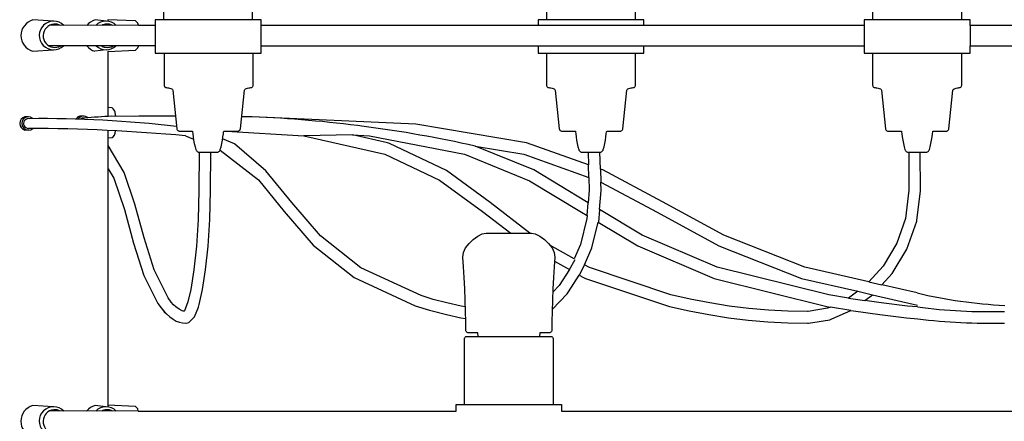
# Model space of a CAD drawing. Header units: centimetres. Extents: x -160 to 50, y -48 to 221.
# Tile 29 of 32: x 0 to 30, y 115 to 127. Entities that reach past the tile are written whole.
import ezdxf

# ---------------------------------------------------------------- set-up
doc = ezdxf.new("R2010")
doc.units = ezdxf.units.CM
doc.layers.add('FLOS', color=30, linetype='Continuous')

# ---------------------------------------------------------------- blocks, each defined once
blk = doc.blocks.new('2097-50_EL_frontal')
for p, q in [((4.658, 57.457), (4.658, 55.504)), ((7.313, 55.504), (7.313, 57.457)), ((16.076, 57.457), (16.076, 55.504)), ((18.732, 55.504), (18.732, 57.457)), ((25.8, 57.457), (25.8, 55.504)), ((28.456, 55.504), (28.456, 57.457)), ((2.945, 55.461, 0.142), (2.62, 55.496, 0.047)), ((3.823, 55.47), (2.998, 55.504)), ((2.998, 55.504), (2.998, 55.458)), ((4.441, 55.504), (4.407, 55.504)), ((4.407, 55.504), (4.407, 54.725)), ((4.543, 55.504), (4.441, 55.504)), ((4.708, 55.504), (4.543, 55.504)), ((4.929, 55.504), (4.708, 55.504)), ((5.196, 55.504), (4.929, 55.504)), ((5.498, 55.504), (5.196, 55.504)), ((5.821, 55.504), (5.498, 55.504)), ((6.151, 55.504), (5.821, 55.504)), ((6.474, 55.504), (6.151, 55.504)), ((6.775, 55.504), (6.474, 55.504)), ((7.042, 55.504), (6.775, 55.504)), ((7.263, 55.504), (7.042, 55.504)), ((7.428, 55.504), (7.263, 55.504)), ((7.53, 55.504), (7.428, 55.504)), ((7.565, 55.504), (7.53, 55.504)), ((7.565, 54.725), (7.565, 55.504)), ((15.859, 55.504), (15.825, 55.504)), ((15.825, 55.504), (15.825, 55.334)), ((15.961, 55.504), (15.859, 55.504)), ((16.33, 55.504), (15.961, 55.504)), ((16.347, 55.504), (16.33, 55.504)), ((16.614, 55.504), (16.347, 55.504)), ((16.916, 55.504), (16.614, 55.504)), ((17.239, 55.504), (16.916, 55.504)), ((17.569, 55.504), (17.239, 55.504)), ((17.892, 55.504), (17.569, 55.504)), ((18.194, 55.504), (17.892, 55.504)), ((18.461, 55.504), (18.194, 55.504)), ((18.681, 55.504), (18.461, 55.504)), ((18.847, 55.504), (18.681, 55.504)), ((18.949, 55.504), (18.847, 55.504)), ((18.983, 55.504), (18.949, 55.504)), ((18.983, 55.334), (18.983, 55.504)), ((25.584, 55.504), (25.549, 55.504)), ((25.549, 55.504), (25.549, 55.334)), ((25.686, 55.504), (25.584, 55.504)), ((25.851, 55.504), (25.686, 55.504)), ((26.071, 55.504), (25.851, 55.504)), ((26.339, 55.504), (26.071, 55.504)), ((26.64, 55.504), (26.339, 55.504)), ((26.963, 55.504), (26.64, 55.504)), ((27.293, 55.504), (26.963, 55.504)), ((27.616, 55.504), (27.293, 55.504)), ((27.918, 55.504), (27.616, 55.504)), ((28.185, 55.504), (27.918, 55.504)), ((28.406, 55.504), (28.185, 55.504)), ((28.571, 55.504), (28.406, 55.504)), ((28.673, 55.504), (28.571, 55.504)), ((28.707, 55.504), (28.673, 55.504)), ((28.707, 55.334), (28.707, 55.504)), ((3.909, 55.336), (1.258, 55.333)), ((3.844, 55.448), (3.823, 55.47)), ((3.891, 55.398), (3.844, 55.448)), ((3.908, 55.343), (3.891, 55.398)), ((3.909, 55.334), (3.908, 55.343)), ((4.407, 55.334), (3.909, 55.334)), ((18.983, 55.334), (7.565, 55.334)), ((25.549, 55.334), (18.983, 55.334)), ((25.549, 55.334), (25.549, 54.725)), ((35.758, 55.334), (28.707, 55.334)), ((28.707, 55.334), (28.707, 54.725)), ((4.407, 54.725), (1.244, 54.724)), ((2.945, 54.606, 0.142), (2.61, 54.564, 0.047)), ((3.823, 54.59), (3.844, 54.611)), ((3.844, 54.611), (3.891, 54.661)), ((3.891, 54.661), (3.908, 54.716)), ((3.908, 54.716), (3.909, 54.725)), ((4.407, 54.725), (4.407, 54.504)), ((7.565, 54.504), (7.565, 54.725)), ((7.565, 54.725), (18.983, 54.725)), ((15.825, 54.725), (15.825, 54.504)), ((18.983, 54.504), (18.983, 54.725)), ((18.983, 54.725), (25.549, 54.725)), ((25.549, 54.725), (25.549, 54.504)), ((28.707, 54.504), (28.707, 54.725)), ((28.707, 54.725), (35.758, 54.725)), ((2.998, 54.555), (3.823, 54.59)), ((3.002, 54.555), (3.002, 52.882)), ((4.407, 54.504), (4.441, 54.504)), ((4.441, 54.504), (4.543, 54.504)), ((4.543, 54.504), (4.708, 54.504)), ((4.675, 54.504), (4.675, 53.552)), ((4.708, 54.504), (4.929, 54.504)), ((4.929, 54.504), (5.196, 54.504)), ((5.196, 54.504), (5.498, 54.504)), ((5.498, 54.504), (5.821, 54.504)), ((5.821, 54.504), (6.151, 54.504)), ((6.151, 54.504), (6.474, 54.504)), ((6.474, 54.504), (6.775, 54.504)), ((6.775, 54.504), (7.042, 54.504)), ((7.042, 54.504), (7.263, 54.504)), ((7.263, 54.504), (7.428, 54.504)), ((7.331, 53.552), (7.331, 54.504)), ((7.428, 54.504), (7.53, 54.504)), ((7.53, 54.504), (7.565, 54.504)), ((15.825, 54.504), (15.859, 54.504)), ((15.859, 54.504), (15.961, 54.504)), ((15.961, 54.504), (16.127, 54.504)), ((16.076, 54.504), (16.076, 53.552)), ((16.127, 54.504), (16.347, 54.504)), ((16.347, 54.504), (16.614, 54.504)), ((16.614, 54.504), (16.916, 54.504)), ((16.916, 54.504), (17.239, 54.504)), ((17.239, 54.504), (17.569, 54.504)), ((17.569, 54.504), (17.892, 54.504)), ((17.892, 54.504), (18.194, 54.504)), ((18.194, 54.504), (18.461, 54.504)), ((18.461, 54.504), (18.681, 54.504)), ((18.681, 54.504), (18.847, 54.504)), ((18.732, 53.552), (18.732, 54.504)), ((18.847, 54.504), (18.949, 54.504)), ((18.949, 54.504), (18.983, 54.504)), ((25.549, 54.504), (25.584, 54.504)), ((25.584, 54.504), (25.686, 54.504)), ((25.686, 54.504), (25.851, 54.504)), ((25.8, 54.504), (25.8, 53.552)), ((25.851, 54.504), (26.071, 54.504)), ((26.071, 54.504), (26.339, 54.504)), ((26.339, 54.504), (26.64, 54.504)), ((26.64, 54.504), (26.963, 54.504)), ((26.963, 54.504), (27.293, 54.504)), ((27.293, 54.504), (27.616, 54.504)), ((27.616, 54.504), (27.918, 54.504)), ((27.918, 54.504), (28.185, 54.504)), ((28.185, 54.504), (28.406, 54.504)), ((28.406, 54.504), (28.571, 54.504)), ((28.456, 53.552), (28.456, 54.504)), ((28.571, 54.504), (28.673, 54.504)), ((28.673, 54.504), (28.707, 54.504)), ((4.675, 53.552), (4.677, 53.535)), ((4.677, 53.535), (4.683, 53.519)), ((4.683, 53.519), (4.692, 53.506)), ((4.692, 53.506), (4.703, 53.494)), ((4.703, 53.494), (4.717, 53.485)), ((4.717, 53.485), (4.732, 53.48)), ((4.732, 53.48), (4.749, 53.478)), ((4.749, 53.478), (4.774, 53.476)), ((4.774, 53.476), (4.805, 53.471)), ((4.805, 53.471), (4.84, 53.462)), ((4.84, 53.462), (4.874, 53.451)), ((4.874, 53.451), (4.905, 53.437)), ((4.905, 53.437), (4.926, 53.421)), ((7.08, 53.421), (7.101, 53.437)), ((7.101, 53.437), (7.132, 53.451)), ((7.132, 53.451), (7.166, 53.462)), ((7.166, 53.462), (7.201, 53.471)), ((7.201, 53.471), (7.232, 53.476)), ((7.232, 53.476), (7.257, 53.478)), ((7.257, 53.478), (7.274, 53.48)), ((7.274, 53.48), (7.289, 53.485)), ((7.289, 53.485), (7.303, 53.494)), ((7.303, 53.494), (7.314, 53.506)), ((7.314, 53.506), (7.323, 53.519)), ((7.323, 53.519), (7.329, 53.535)), ((7.329, 53.535), (7.331, 53.552)), ((16.076, 53.552), (16.078, 53.535)), ((16.078, 53.535), (16.084, 53.519)), ((16.084, 53.519), (16.093, 53.506)), ((16.093, 53.506), (16.104, 53.494)), ((16.104, 53.494), (16.118, 53.485)), ((16.118, 53.485), (16.133, 53.48)), ((16.133, 53.48), (16.15, 53.478)), ((16.15, 53.478), (16.175, 53.476)), ((16.175, 53.476), (16.206, 53.471)), ((16.206, 53.471), (16.241, 53.462)), ((16.241, 53.462), (16.275, 53.451)), ((16.275, 53.451), (16.306, 53.437)), ((16.306, 53.437), (16.327, 53.421)), ((18.481, 53.421), (18.502, 53.437)), ((18.502, 53.437), (18.533, 53.451)), ((18.533, 53.451), (18.567, 53.462)), ((18.567, 53.462), (18.602, 53.471)), ((18.602, 53.471), (18.633, 53.476)), ((18.633, 53.476), (18.658, 53.478)), ((18.658, 53.478), (18.675, 53.48)), ((18.675, 53.48), (18.69, 53.485)), ((18.69, 53.485), (18.704, 53.494)), ((18.704, 53.494), (18.715, 53.506)), ((18.715, 53.506), (18.724, 53.519)), ((18.724, 53.519), (18.73, 53.535)), ((18.73, 53.535), (18.732, 53.552)), ((25.8, 53.552), (25.802, 53.535)), ((25.802, 53.535), (25.808, 53.519)), ((25.808, 53.519), (25.817, 53.506)), ((25.817, 53.506), (25.828, 53.494)), ((25.828, 53.494), (25.842, 53.485)), ((25.842, 53.485), (25.857, 53.48)), ((25.857, 53.48), (25.874, 53.478)), ((25.874, 53.478), (25.899, 53.476)), ((25.899, 53.476), (25.93, 53.471)), ((25.93, 53.471), (25.965, 53.462)), ((25.965, 53.462), (25.999, 53.451)), ((25.999, 53.451), (26.03, 53.437)), ((26.03, 53.437), (26.051, 53.421)), ((28.205, 53.421), (28.227, 53.437)), ((28.227, 53.437), (28.257, 53.451)), ((28.257, 53.451), (28.291, 53.462)), ((28.291, 53.462), (28.326, 53.471)), ((28.326, 53.471), (28.357, 53.476)), ((28.357, 53.476), (28.382, 53.478)), ((28.382, 53.478), (28.399, 53.48)), ((28.399, 53.48), (28.414, 53.485)), ((28.414, 53.485), (28.428, 53.494)), ((28.428, 53.494), (28.439, 53.506)), ((28.439, 53.506), (28.448, 53.519)), ((28.448, 53.519), (28.454, 53.535)), ((28.454, 53.535), (28.456, 53.552)), ((4.926, 53.421), (4.936, 53.404)), ((4.936, 53.404), (5.055, 52.252)), ((6.951, 52.252), (7.07, 53.404)), ((7.07, 53.404), (7.08, 53.421)), ((16.327, 53.421), (16.337, 53.404)), ((16.337, 53.404), (16.456, 52.252)), ((18.352, 52.252), (18.471, 53.404)), ((18.471, 53.404), (18.481, 53.421)), ((26.051, 53.421), (26.061, 53.404)), ((26.061, 53.404), (26.18, 52.252)), ((28.076, 52.252), (28.195, 53.404)), ((28.195, 53.404), (28.205, 53.421)), ((3.131, 52.871), (2.998, 52.882)), ((2.998, 52.882), (2.998, 52.62)), ((3.153, 52.85), (3.131, 52.871)), ((3.199, 52.798), (3.153, 52.85)), ((0.631, 52.607, -0.203), (0.522, 52.607, -0.203)), ((2.275, 52.626), (2.166, 52.626)), ((3.791, 52.621), (3.114, 52.627)), ((3.216, 52.743), (3.199, 52.798)), ((3.23, 52.657), (3.216, 52.743)), ((3.232, 52.626), (3.23, 52.657)), ((3.92, 52.627), (3.791, 52.621)), ((4.288, 52.625), (3.92, 52.627)), ((4.348, 52.627), (4.288, 52.625)), ((5.017, 52.623), (4.348, 52.627)), ((7.305, 52.607), (6.988, 52.609)), ((12.178, 52.387), (7.305, 52.607)), ((15.484, 51.829), (12.178, 52.387)), ((0.631, 52.211, -0.203), (0.522, 52.211, -0.203)), ((2.998, 52.201), (2.998, 51.977)), ((2.998, 51.977), (3.131, 51.988)), ((3.002, 51.977), (3.002, 44.002)), ((3.131, 51.988), (3.153, 52.009)), ((3.153, 52.009), (3.199, 52.061)), ((3.199, 52.061), (3.216, 52.116)), ((3.216, 52.116), (3.228, 52.19)), ((5.055, 52.252), (5.059, 52.235)), ((5.059, 52.235), (5.066, 52.219)), ((5.066, 52.219), (5.076, 52.205)), ((5.076, 52.205), (5.089, 52.194)), ((5.089, 52.194), (5.103, 52.186)), ((5.103, 52.186), (5.119, 52.18)), ((5.119, 52.18), (5.137, 52.178)), ((5.137, 52.178), (5.156, 52.178)), ((5.156, 52.178), (5.212, 52.178)), ((5.212, 52.178), (5.302, 52.178)), ((5.302, 52.178), (5.424, 52.178)), ((5.316, 52.041), (5.553, 51.942)), ((5.424, 52.178), (5.519, 52.178)), ((5.519, 52.178), (5.522, 52.156)), ((5.522, 52.156), (5.53, 52.097)), ((5.53, 52.097), (5.542, 52.012)), ((5.542, 52.012), (5.557, 51.913)), ((6.414, 51.913), (6.43, 52.012)), ((6.43, 52.012), (6.442, 52.097)), ((6.442, 52.097), (6.45, 52.156)), ((6.45, 52.156), (6.453, 52.178)), ((6.453, 52.178), (6.527, 52.178)), ((6.47, 52.178), (6.583, 52.178)), ((6.527, 52.178), (8.842, 52.038)), ((6.583, 52.178), (6.704, 52.178)), ((6.704, 52.178), (6.794, 52.178)), ((6.794, 52.178), (6.85, 52.178)), ((6.85, 52.178), (6.869, 52.178)), ((6.869, 52.178), (6.887, 52.18)), ((6.887, 52.18), (6.903, 52.186)), ((6.903, 52.186), (6.918, 52.194)), ((6.918, 52.194), (6.93, 52.205)), ((6.93, 52.205), (6.94, 52.219)), ((6.94, 52.219), (6.947, 52.235)), ((6.947, 52.235), (6.951, 52.252)), ((10.292, 52.065), (8.842, 52.038)), ((8.842, 52.038), (11.257, 51.494)), ((11.339, 51.829), (10.292, 52.065)), ((10.292, 52.065), (10.804, 52.038)), ((10.804, 52.038), (13.631, 51.489)), ((16.456, 52.252), (16.46, 52.235)), ((16.46, 52.235), (16.467, 52.219)), ((16.467, 52.219), (16.477, 52.205)), ((16.477, 52.205), (16.489, 52.194)), ((16.489, 52.194), (16.504, 52.186)), ((16.504, 52.186), (16.52, 52.18)), ((16.52, 52.18), (16.538, 52.178)), ((16.538, 52.178), (16.557, 52.178)), ((16.557, 52.178), (16.613, 52.178)), ((16.613, 52.178), (16.703, 52.178)), ((16.703, 52.178), (16.824, 52.178)), ((16.824, 52.178), (16.937, 52.178)), ((16.937, 52.178), (16.94, 52.156)), ((16.94, 52.156), (16.948, 52.097)), ((16.948, 52.097), (16.96, 52.012)), ((16.96, 52.012), (16.976, 51.913)), ((17.832, 51.913), (17.848, 52.012)), ((17.848, 52.012), (17.86, 52.097)), ((17.86, 52.097), (17.868, 52.156)), ((17.868, 52.156), (17.871, 52.178)), ((17.871, 52.178), (17.984, 52.178)), ((17.984, 52.178), (18.105, 52.178)), ((18.105, 52.178), (18.195, 52.178)), ((18.195, 52.178), (18.251, 52.178)), ((18.251, 52.178), (18.27, 52.178)), ((18.27, 52.178), (18.288, 52.18)), ((18.288, 52.18), (18.304, 52.186)), ((18.304, 52.186), (18.318, 52.194)), ((18.318, 52.194), (18.331, 52.205)), ((18.331, 52.205), (18.341, 52.219)), ((18.341, 52.219), (18.348, 52.235)), ((18.348, 52.235), (18.352, 52.252)), ((26.18, 52.252), (26.184, 52.235)), ((26.184, 52.235), (26.191, 52.219)), ((26.191, 52.219), (26.201, 52.205)), ((26.201, 52.205), (26.214, 52.194)), ((26.214, 52.194), (26.228, 52.186)), ((26.228, 52.186), (26.244, 52.18)), ((26.244, 52.18), (26.262, 52.178)), ((26.262, 52.178), (26.281, 52.178)), ((26.281, 52.178), (26.337, 52.178)), ((26.337, 52.178), (26.427, 52.178)), ((26.427, 52.178), (26.549, 52.178)), ((26.549, 52.178), (26.661, 52.178)), ((26.661, 52.178), (26.664, 52.156)), ((26.664, 52.156), (26.672, 52.097)), ((26.672, 52.097), (26.684, 52.012)), ((26.684, 52.012), (26.7, 51.913)), ((27.556, 51.913), (27.572, 52.012)), ((27.572, 52.012), (27.584, 52.097)), ((27.584, 52.097), (27.592, 52.156)), ((27.592, 52.156), (27.595, 52.178)), ((27.595, 52.178), (27.708, 52.178)), ((27.708, 52.178), (27.829, 52.178)), ((27.829, 52.178), (27.919, 52.178)), ((27.919, 52.178), (27.975, 52.178)), ((27.975, 52.178), (27.994, 52.178)), ((27.994, 52.178), (28.012, 52.18)), ((28.012, 52.18), (28.028, 52.186)), ((28.028, 52.186), (28.043, 52.194)), ((28.043, 52.194), (28.055, 52.205)), ((28.055, 52.205), (28.065, 52.219)), ((28.065, 52.219), (28.072, 52.235)), ((28.072, 52.235), (28.076, 52.252)), ((3.481, 50.947), (3.009, 51.749)), ((3.481, 50.947), (3.009, 51.749)), ((5.557, 51.913), (5.576, 51.809)), ((5.576, 51.809), (5.597, 51.713)), ((5.597, 51.713), (5.619, 51.636)), ((6.352, 51.636), (6.375, 51.713)), ((6.375, 51.713), (6.396, 51.809)), ((6.396, 51.809), (6.414, 51.913)), ((6.779, 51.803), (6.42, 51.953)), ((7.71, 51), (6.779, 51.803)), ((11.394, 51.809), (11.339, 51.829)), ((13.092, 51.005), (11.394, 51.809)), ((15.696, 51.024), (13.948, 51.734)), ((13.948, 51.734), (15.398, 51.489)), ((17.331, 51.176), (15.484, 51.829)), ((16.976, 51.913), (16.994, 51.809)), ((16.994, 51.809), (17.015, 51.713)), ((17.015, 51.713), (17.037, 51.636)), ((17.771, 51.636), (17.793, 51.713)), ((17.793, 51.713), (17.814, 51.809)), ((17.814, 51.809), (17.832, 51.913)), ((26.7, 51.913), (26.718, 51.809)), ((26.718, 51.809), (26.739, 51.713)), ((26.739, 51.713), (26.761, 51.636)), ((27.495, 51.636), (27.517, 51.713)), ((27.517, 51.713), (27.538, 51.809)), ((27.538, 51.809), (27.556, 51.913)), ((5.619, 51.636), (5.627, 51.616)), ((5.627, 51.616), (5.637, 51.598)), ((5.637, 51.598), (5.649, 51.583)), ((5.649, 51.583), (5.662, 51.569)), ((5.662, 51.569), (5.677, 51.559)), ((5.677, 51.559), (5.692, 51.553)), ((5.692, 51.553), (5.709, 51.551)), ((5.725, 51.551), (5.709, 50.414)), ((5.725, 51.551), (5.709, 50.414)), ((5.709, 51.551), (5.715, 51.551)), ((5.715, 51.551), (5.733, 51.551)), ((5.733, 51.551), (5.762, 51.551)), ((5.762, 51.551), (5.801, 51.551)), ((5.801, 51.551), (5.848, 51.551)), ((5.848, 51.551), (5.9, 51.551)), ((5.9, 51.551), (5.957, 51.551)), ((5.957, 51.551), (6.015, 51.551)), ((6.015, 51.551), (6.071, 51.551)), ((6.057, 50.41), (6.073, 51.551)), ((6.057, 50.41), (6.073, 51.551)), ((6.071, 51.551), (6.124, 51.551)), ((6.124, 51.551), (6.171, 51.551)), ((6.171, 51.551), (6.209, 51.551)), ((6.209, 51.551), (6.238, 51.551)), ((6.238, 51.551), (6.256, 51.551)), ((6.256, 51.551), (6.262, 51.551)), ((6.262, 51.551), (6.279, 51.553)), ((6.279, 51.553), (6.295, 51.559)), ((6.295, 51.559), (6.31, 51.569)), ((6.31, 51.569), (6.323, 51.583)), ((6.323, 51.583), (6.335, 51.598)), ((6.335, 51.598), (6.344, 51.616)), ((6.343, 51.613), (7.494, 50.726)), ((6.344, 51.616), (6.352, 51.636)), ((11.257, 51.494), (12.888, 50.722)), ((13.631, 51.489), (15.568, 50.702)), ((15.398, 51.489), (17.341, 50.801)), ((17.037, 51.636), (17.045, 51.616)), ((17.045, 51.616), (17.055, 51.598)), ((17.055, 51.598), (17.067, 51.583)), ((17.067, 51.583), (17.08, 51.569)), ((17.08, 51.569), (17.095, 51.559)), ((17.095, 51.559), (17.111, 51.553)), ((17.111, 51.553), (17.128, 51.551)), ((17.128, 51.551), (17.134, 51.551)), ((17.134, 51.551), (17.151, 51.551)), ((17.151, 51.551), (17.18, 51.551)), ((17.18, 51.551), (17.219, 51.551)), ((17.219, 51.551), (17.266, 51.551)), ((17.266, 51.551), (17.319, 51.551)), ((17.319, 51.551), (17.375, 51.551)), ((17.321, 51.551), (17.331, 51.176)), ((17.375, 51.551), (17.433, 51.551)), ((17.433, 51.551), (17.489, 51.551)), ((17.489, 51.551), (17.542, 51.551)), ((17.542, 51.551), (17.589, 51.551)), ((17.589, 51.551), (17.628, 51.551)), ((17.628, 51.551), (17.656, 51.551)), ((17.656, 51.551), (17.674, 51.551)), ((17.685, 51.05), (17.671, 51.551)), ((17.674, 51.551), (17.68, 51.551)), ((17.68, 51.551), (17.697, 51.553)), ((17.697, 51.553), (17.713, 51.559)), ((17.713, 51.559), (17.728, 51.569)), ((17.728, 51.569), (17.741, 51.583)), ((17.741, 51.583), (17.753, 51.598)), ((17.753, 51.598), (17.763, 51.616)), ((17.763, 51.616), (17.771, 51.636)), ((26.761, 51.636), (26.769, 51.616)), ((26.769, 51.616), (26.779, 51.598)), ((26.779, 51.598), (26.791, 51.583)), ((26.791, 51.583), (26.804, 51.569)), ((26.804, 51.569), (26.819, 51.559)), ((26.819, 51.559), (26.835, 51.553)), ((26.835, 51.553), (26.852, 51.551)), ((26.852, 51.551), (26.858, 51.551)), ((26.858, 51.551), (26.876, 51.551)), ((26.875, 51.551), (26.881, 50.42)), ((26.876, 51.551), (26.904, 51.551)), ((26.904, 51.551), (26.943, 51.551)), ((26.943, 51.551), (26.99, 51.551)), ((26.99, 51.551), (27.043, 51.551)), ((27.043, 51.551), (27.099, 51.551)), ((27.099, 51.551), (27.157, 51.551)), ((27.157, 51.551), (27.213, 51.551)), ((27.213, 51.551), (27.266, 51.551)), ((27.223, 50.404), (27.217, 51.551)), ((27.266, 51.551), (27.313, 51.551)), ((27.313, 51.551), (27.352, 51.551)), ((27.352, 51.551), (27.381, 51.551)), ((27.381, 51.551), (27.398, 51.551)), ((27.398, 51.551), (27.404, 51.551)), ((27.404, 51.551), (27.421, 51.553)), ((27.421, 51.553), (27.437, 51.559)), ((27.437, 51.559), (27.452, 51.569)), ((27.452, 51.569), (27.465, 51.583)), ((27.465, 51.583), (27.477, 51.598)), ((27.477, 51.598), (27.487, 51.616)), ((27.487, 51.616), (27.495, 51.636)), ((17.341, 50.801), (17.331, 51.176)), ((3.008, 51.06), (3.173, 50.779)), ((3.008, 51.06), (3.173, 50.779)), ((3.808, 49.998), (3.481, 50.947)), ((3.808, 49.998), (3.481, 50.947)), ((8.48, 50.052), (7.71, 51)), ((14.394, 50.054), (13.092, 51.005)), ((17.271, 50.073), (15.696, 51.024)), ((17.341, 50.801), (17.352, 50.417)), ((17.76, 51.024), (17.685, 51.05)), ((17.685, 51.05), (17.695, 50.662)), ((19.538, 50.073), (17.76, 51.024)), ((3.173, 50.779), (3.497, 49.84)), ((3.173, 50.779), (3.497, 49.84)), ((7.494, 50.726), (8.256, 49.786)), ((12.888, 50.722), (14.172, 49.784)), ((15.568, 50.702), (17.123, 49.764)), ((17.702, 50.407), (17.695, 50.662)), ((17.695, 50.662), (19.375, 49.764)), ((5.709, 50.414), (5.691, 49.545)), ((5.709, 50.414), (5.691, 49.545)), ((6.039, 49.544), (6.057, 50.41)), ((6.039, 49.544), (6.057, 50.41)), ((17.352, 50.417), (17.321, 50.044)), ((17.656, 49.842), (17.702, 50.407)), ((26.881, 50.42), (26.782, 49.579)), ((27.119, 49.516), (27.223, 50.404)), ((4.078, 48.998), (3.808, 49.998)), ((4.078, 48.998), (3.808, 49.998)), ((9.337, 49.057), (8.48, 50.052)), ((15.583, 49.138), (14.394, 50.054)), ((17.321, 50.044), (17.271, 50.073)), ((17.289, 49.664), (17.321, 50.044)), ((21.36, 49.078), (19.538, 50.073)), ((3.497, 49.84), (3.767, 48.839)), ((3.497, 49.84), (3.767, 48.839)), ((8.256, 49.786), (9.123, 48.781)), ((14.172, 49.784), (15.01, 49.138)), ((17.123, 49.764), (17.289, 49.664)), ((17.289, 49.664), (17.282, 49.572)), ((17.656, 49.842), (17.624, 49.463)), ((18.928, 49.078), (17.656, 49.842)), ((19.375, 49.764), (21.216, 48.759)), ((5.691, 49.545), (5.641, 48.749)), ((5.691, 49.545), (5.641, 48.749)), ((5.989, 48.747), (6.039, 49.544)), ((5.989, 48.747), (6.039, 49.544)), ((17.282, 49.572), (17.088, 48.797)), ((17.424, 48.699), (17.616, 49.468)), ((17.616, 49.468), (18.796, 48.759)), ((26.782, 49.579), (26.52, 48.835)), ((26.819, 48.661), (27.113, 49.496)), ((27.113, 49.496), (27.119, 49.516)), ((10.538, 48.102), (9.337, 49.057)), ((13.891, 48.95), (14.026, 49.049)), ((14.026, 49.049), (14.159, 49.114)), ((14.159, 49.114), (14.276, 49.138)), ((14.276, 49.138), (14.277, 49.138)), ((14.277, 49.138), (14.277, 49.138)), ((14.277, 49.138), (14.319, 49.138)), ((14.319, 49.138), (14.401, 49.138)), ((14.401, 49.138), (14.517, 49.138)), ((14.517, 49.138), (14.66, 49.138)), ((14.66, 49.138), (14.821, 49.138)), ((14.821, 49.138), (14.991, 49.138)), ((14.991, 49.138), (15.157, 49.138)), ((15.157, 49.138), (15.311, 49.138)), ((15.311, 49.138), (15.442, 49.138)), ((15.442, 49.138), (15.541, 49.138)), ((15.541, 49.138), (15.604, 49.138)), ((15.604, 49.138), (15.625, 49.138)), ((15.625, 49.138), (15.743, 49.114)), ((15.743, 49.114), (15.877, 49.049)), ((15.877, 49.049), (16.013, 48.95)), ((21.167, 48.124), (18.928, 49.078)), ((23.783, 48.124), (21.36, 49.078)), ((3.767, 48.839), (4.069, 47.873)), ((3.767, 48.839), (4.068, 47.873)), ((4.377, 48.039), (4.078, 48.998)), ((4.377, 48.039), (4.078, 48.998)), ((5.641, 48.749), (5.566, 48.046)), ((5.641, 48.749), (5.566, 48.046)), ((5.914, 48.044), (5.989, 48.747)), ((5.914, 48.044), (5.989, 48.747)), ((9.123, 48.781), (10.343, 47.81)), ((13.665, 48.695), (13.767, 48.83)), ((13.767, 48.83), (13.891, 48.95)), ((16.013, 48.95), (16.138, 48.83)), ((16.138, 48.83), (16.241, 48.695)), ((16.904, 48.367), (16.176, 48.78)), ((17.088, 48.797), (16.904, 48.367)), ((18.796, 48.759), (21.075, 47.788)), ((21.216, 48.759), (23.682, 47.788)), ((26.52, 48.835), (26.114, 48.157)), ((13.583, 48.424), (13.6, 48.557)), ((13.6, 48.557), (13.665, 48.695)), ((16.241, 48.695), (16.307, 48.557)), ((16.307, 48.557), (16.324, 48.424)), ((17.208, 48.194), (17.424, 48.699)), ((26.382, 47.933), (26.819, 48.661)), ((13.605, 48.136), (13.583, 48.424)), ((16.324, 48.424), (16.301, 48.136)), ((16.315, 48.304), (16.758, 48.053)), ((16.758, 48.053), (16.928, 48.353)), ((17.208, 48.194), (17.055, 47.884)), ((17.359, 48.109), (17.208, 48.194)), ((26.114, 48.157), (25.689, 47.684)), ((4.068, 47.873), (4.487, 47.039)), ((4.069, 47.873), (4.487, 47.039)), ((4.793, 47.209), (4.377, 48.039)), ((4.793, 47.209), (4.377, 48.039)), ((5.566, 48.046), (5.473, 47.46)), ((5.566, 48.046), (5.473, 47.46)), ((5.821, 47.457), (5.914, 48.044)), ((5.821, 47.457), (5.914, 48.044)), ((12.34, 47.273), (10.538, 48.102)), ((13.624, 47.815), (13.605, 48.136)), ((16.301, 48.136), (16.282, 47.815)), ((16.758, 48.053), (16.452, 47.576)), ((16.735, 47.385), (17.055, 47.884)), ((17.055, 47.884), (17.183, 47.811)), ((19.787, 47.296), (17.359, 48.109)), ((24.497, 47.296), (21.167, 48.124)), ((25.689, 47.684), (23.783, 48.124)), ((26.078, 47.594), (26.382, 47.933)), ((10.343, 47.81), (12.162, 46.974)), ((13.64, 47.477), (13.624, 47.815)), ((16.452, 47.576), (16.262, 47.377)), ((16.282, 47.815), (16.266, 47.477)), ((17.183, 47.811), (17.242, 47.788)), ((17.242, 47.788), (19.741, 46.952)), ((21.075, 47.788), (24.439, 46.952)), ((23.682, 47.788), (25.355, 47.402)), ((25.689, 47.684), (26.078, 47.594)), ((27.124, 47.353), (26.078, 47.594)), ((5.473, 47.46), (5.386, 47.085)), ((5.473, 47.46), (5.386, 47.085)), ((5.717, 47.01), (5.821, 47.457)), ((5.717, 47.01), (5.821, 47.457)), ((12.7, 47.161), (12.34, 47.273)), ((13.653, 47.135), (13.64, 47.477)), ((16.266, 47.477), (16.253, 47.135)), ((16.258, 46.871), (16.696, 47.33)), ((16.696, 47.33), (16.735, 47.385)), ((20.363, 47.165), (19.787, 47.296)), ((25.083, 47.197), (24.497, 47.296)), ((25.355, 47.402), (25.083, 47.197)), ((25.355, 47.402), (25.8, 47.299)), ((25.566, 47.124), (25.8, 47.299)), ((25.8, 47.299), (27.136, 46.991)), ((4.487, 47.039), (4.585, 46.906)), ((4.487, 47.039), (4.585, 46.906)), ((4.89, 47.077), (4.793, 47.209)), ((4.89, 47.077), (4.793, 47.209)), ((4.959, 46.999), (4.89, 47.077)), ((4.959, 46.999), (4.89, 47.077)), ((5.023, 46.939), (4.959, 46.999)), ((5.023, 46.939), (4.959, 46.999)), ((5.386, 47.085), (5.284, 46.818)), ((5.386, 47.085), (5.285, 46.818)), ((5.697, 46.929), (5.717, 47.01)), ((5.697, 46.929), (5.717, 47.01)), ((12.162, 46.974), (12.589, 46.841)), ((13.108, 47.054), (12.7, 47.161)), ((13.532, 46.963), (13.108, 47.054)), ((13.663, 46.805), (13.653, 47.135)), ((16.253, 47.135), (16.243, 46.805)), ((20.943, 47.054), (20.363, 47.165)), ((21.524, 46.963), (20.943, 47.054)), ((25.083, 47.197), (25.566, 47.124)), ((26.054, 47.054), (25.566, 47.124)), ((26.837, 46.963), (26.054, 47.054)), ((4.585, 46.906), (4.683, 46.795)), ((4.585, 46.906), (4.682, 46.795)), ((4.682, 46.795), (4.745, 46.73)), ((4.683, 46.795), (4.745, 46.73)), ((4.745, 46.73), (4.843, 46.639)), ((4.745, 46.73), (4.843, 46.639)), ((5.12, 46.869), (5.023, 46.939)), ((5.12, 46.869), (5.023, 46.939)), ((5.218, 46.818), (5.12, 46.869)), ((5.218, 46.818), (5.12, 46.869)), ((5.243, 46.81), (5.218, 46.818)), ((5.243, 46.81), (5.218, 46.818)), ((5.273, 46.807), (5.243, 46.81)), ((5.273, 46.807), (5.243, 46.81)), ((5.285, 46.818), (5.273, 46.807)), ((5.284, 46.818), (5.273, 46.807)), ((5.587, 46.639), (5.697, 46.929)), ((5.587, 46.639), (5.697, 46.929)), ((12.589, 46.841), (12.664, 46.819)), ((12.664, 46.819), (13.091, 46.706)), ((13.091, 46.706), (13.519, 46.615)), ((13.659, 46.942), (13.532, 46.963)), ((13.669, 46.5), (13.663, 46.805)), ((16.243, 46.805), (16.237, 46.5)), ((16.245, 46.863), (16.258, 46.871)), ((19.741, 46.952), (20.327, 46.819)), ((20.327, 46.819), (20.913, 46.706)), ((20.913, 46.706), (21.5, 46.615)), ((22.107, 46.893), (21.524, 46.963)), ((22.691, 46.842), (22.107, 46.893)), ((23.276, 46.812), (22.691, 46.842)), ((23.861, 46.802), (23.276, 46.812)), ((23.875, 46.802), (23.861, 46.802)), ((24.458, 46.896), (23.875, 46.802)), ((24.439, 46.952), (24.543, 46.934)), ((24.543, 46.934), (24.458, 46.896)), ((25.147, 46.832), (24.543, 46.934)), ((24.585, 46.577), (25.147, 46.832)), ((25.147, 46.832), (25.229, 46.819)), ((25.229, 46.819), (26.018, 46.706)), ((26.018, 46.706), (26.809, 46.615)), ((27.138, 46.936), (26.837, 46.963)), ((4.843, 46.639), (4.942, 46.567)), ((4.843, 46.639), (4.942, 46.567)), ((4.942, 46.567), (5.04, 46.516)), ((4.942, 46.567), (5.04, 46.516)), ((5.04, 46.516), (5.139, 46.486)), ((5.04, 46.516), (5.139, 46.486)), ((5.139, 46.486), (5.226, 46.462)), ((5.139, 46.486), (5.226, 46.462)), ((5.226, 46.462), (5.325, 46.451)), ((5.226, 46.462), (5.325, 46.451)), ((5.325, 46.451), (5.329, 46.451)), ((5.325, 46.451), (5.329, 46.451)), ((5.329, 46.451), (5.416, 46.474)), ((5.329, 46.451), (5.416, 46.474)), ((5.416, 46.474), (5.524, 46.577)), ((5.416, 46.474), (5.524, 46.577)), ((5.524, 46.577), (5.587, 46.639)), ((5.524, 46.577), (5.587, 46.639)), ((13.519, 46.615), (13.667, 46.59)), ((13.673, 46.236), (13.669, 46.5)), ((16.237, 46.5), (16.233, 46.236)), ((21.5, 46.615), (22.089, 46.543)), ((22.089, 46.543), (22.678, 46.492)), ((22.678, 46.492), (23.268, 46.462)), ((23.268, 46.462), (23.858, 46.451)), ((23.858, 46.451), (23.886, 46.451)), ((23.886, 46.451), (24.524, 46.554)), ((24.524, 46.554), (24.585, 46.577)), ((26.809, 46.615), (27.146, 46.584)), ((13.675, 46.219), (13.673, 46.236)), ((13.681, 46.204), (13.675, 46.219)), ((13.69, 46.19), (13.681, 46.204)), ((13.702, 46.179), (13.69, 46.19)), ((13.716, 46.17), (13.702, 46.179)), ((13.732, 46.165), (13.716, 46.17)), ((13.75, 46.164), (13.732, 46.165)), ((13.825, 46.164), (13.75, 46.164)), ((13.971, 46.164), (13.825, 46.164)), ((14.025, 46.164), (13.971, 46.164)), ((14.039, 46.058), (14.025, 46.164)), ((15.878, 46.164), (15.864, 46.058)), ((16.006, 46.164), (15.878, 46.164)), ((16.117, 46.164), (16.006, 46.164)), ((16.155, 46.164), (16.117, 46.164)), ((16.156, 46.164), (16.155, 46.164)), ((16.155, 46.164), (16.155, 46.164)), ((16.173, 46.165), (16.156, 46.164)), ((16.189, 46.17), (16.173, 46.165)), ((16.204, 46.179), (16.189, 46.17)), ((16.216, 46.19), (16.204, 46.179)), ((16.225, 46.204), (16.216, 46.19)), ((16.231, 46.219), (16.225, 46.204)), ((16.233, 46.236), (16.231, 46.219)), ((13.633, 45.984), (13.635, 46.001)), ((13.633, 44.031), (13.633, 45.984)), ((13.635, 46.001), (13.64, 46.017)), ((13.64, 46.017), (13.649, 46.031)), ((13.649, 46.031), (13.66, 46.042)), ((13.66, 46.042), (13.674, 46.051)), ((13.674, 46.051), (13.689, 46.056)), ((13.689, 46.056), (13.706, 46.058)), ((13.706, 46.058), (13.707, 46.058)), ((13.707, 46.058), (13.707, 46.058)), ((13.707, 46.058), (13.761, 46.058)), ((13.761, 46.058), (13.868, 46.058)), ((13.868, 46.058), (14.022, 46.058)), ((14.022, 46.058), (14.217, 46.058)), ((14.217, 46.058), (14.444, 46.058)), ((14.444, 46.058), (14.693, 46.058)), ((14.693, 46.058), (14.954, 46.058)), ((14.954, 46.058), (15.214, 46.058)), ((15.214, 46.058), (15.464, 46.058)), ((15.464, 46.058), (15.691, 46.058)), ((15.691, 46.058), (15.885, 46.058)), ((15.885, 46.058), (15.948, 46.058)), ((15.948, 46.058), (16.046, 46.058)), ((16.046, 46.058), (16.146, 46.058)), ((16.146, 46.058), (16.2, 46.058)), ((16.2, 46.058), (16.217, 46.056)), ((16.217, 46.056), (16.233, 46.051)), ((16.233, 46.051), (16.247, 46.042)), ((16.247, 46.042), (16.258, 46.031)), ((16.258, 46.031), (16.267, 46.017)), ((16.267, 46.017), (16.272, 46.001)), ((16.272, 46.001), (16.274, 45.984)), ((16.274, 45.984), (16.274, 44.031)), ((3.906, 43.833), (1.255, 43.83)), ((2.942, 43.959, 0.142), (2.617, 43.993, 0.047)), ((3.82, 43.967), (2.995, 44.002)), ((2.995, 44.001), (2.995, 43.955)), ((3.841, 43.946), (3.82, 43.967)), ((3.888, 43.896), (3.841, 43.946)), ((3.905, 43.841), (3.888, 43.896)), ((3.906, 43.832), (3.905, 43.841)), ((3.906, 43.832), (13.383, 43.828)), ((13.383, 43.828), (13.383, 44.031)), ((13.383, 44.031), (13.383, 44.031)), ((13.383, 44.031), (13.383, 44.031)), ((13.383, 44.031), (13.452, 44.031)), ((13.452, 44.031), (13.586, 44.031)), ((13.586, 44.031), (13.78, 44.031)), ((13.78, 44.031), (14.026, 44.031)), ((14.026, 44.031), (14.311, 44.031)), ((14.311, 44.031), (14.625, 44.031)), ((14.625, 44.031), (14.954, 44.031)), ((14.954, 44.031), (15.282, 44.031)), ((15.282, 44.031), (15.596, 44.031)), ((15.596, 44.031), (15.882, 44.031)), ((15.882, 44.031), (16.127, 44.031)), ((16.127, 44.031), (16.321, 44.031)), ((16.321, 44.031), (16.455, 44.031)), ((16.455, 44.031), (16.524, 44.031)), ((16.524, 44.031), (16.524, 43.828)), ((16.524, 43.828), (37.57, 43.828))]:
    blk.add_line(p, q)
at = {"extrusion": (1.04654e-19, -0.001462, 0.999999)}
for p, q in [((1.381, 55.461, 0.142), (0.766, 55.496, 0.142)), ((0.756, 54.564, 0.141), (1.381, 54.606, 0.142)), ((1.378, 43.959, 0.142), (0.763, 43.993, 0.142))]:
    blk.add_line(p, q, dxfattribs=at)
for centre, radius, start, end in [((0.893, 55.028, 0.047), 0.485, 105.2166, 253.524), ((2.747, 55.028, 0.047), 0.485, 105.2166, 141.0649), ((1.381, 55.034, 0.142), 0.428, 44.3824, 313.5514), ((1.42, 55.024, 0.142), 0.349, 95.2856, 259.575), ((1.42, 55.024, 0.142), 0.349, 62.2823, 95.2856), ((2.945, 55.034, 0.142), 0.428, 44.3824, 135.6176), ((2.984, 55.024, 0.142), 0.349, 95.2856, 117.7177), ((2.984, 55.024, 0.142), 0.349, 62.2823, 95.2856), ((1.42, 55.024, 0.142), 0.349, 259.575, 300.5084), ((2.747, 55.028, 0.047), 0.485, 218.9187, 253.524), ((2.945, 55.034, 0.142), 0.428, 226.4837, 313.5514), ((2.984, 55.024, 0.142), 0.349, 239.5501, 259.575), ((2.984, 55.024, 0.142), 0.349, 259.575, 300.5084), ((0.577, 52.409, -0.203), 0.206, 105.4166, 254.5834), ((0.631, 52.409, -0.203), 0.198, 49.412, 312.2669), ((0.631, 52.408), 0.145, 81.2448, 270), ((1.037, 18.377), 34.176, 83.2598, 90.6451), ((2.221, 52.427), 0.206, 105.4166, 147.3953), ((2.275, 52.427), 0.198, 49.412, 146.6755), ((2.275, 52.426, 0.203), 0.145, 81.2448, 131.8017), ((8.093, -23.171), 75.962, 93.75833, 94.37625), ((5.797, 15.441), 37.196, 77.3432, 87.6772), ((0.395, -2.194), 54.457, 84.8156, 89.7526), ((30.565, 62.128), 15.171, 256.8891, 266.8767), ((29.244, 62.821), 16.024, 262.4459, 271.749), ((29.311, 63.925), 17.476, 262.8862, 271.3629), ((0.89, 43.526, 0.047), 0.485, 105.2166, 253.524), ((1.378, 43.531, 0.142), 0.428, 44.3824, 313.5514), ((1.417, 43.522, 0.142), 0.349, 95.2856, 259.575), ((1.417, 43.522, 0.142), 0.349, 62.2823, 95.2856), ((2.744, 43.526, 0.047), 0.485, 105.2166, 141.0649), ((2.942, 43.531, 0.142), 0.428, 44.3824, 135.6176), ((2.981, 43.522, 0.142), 0.349, 95.2856, 117.7177), ((2.981, 43.522, 0.142), 0.349, 62.2823, 95.2856)]:
    blk.add_arc(centre, radius, start, end)

msp = doc.modelspace()

# ---------------------------------------------------------------- block references
at = {"layer": 'FLOS'}
msp.add_blockref('2097-50_EL_frontal', (-0.206, 71.422), dxfattribs=at)

doc.saveas('drawing.dxf')
